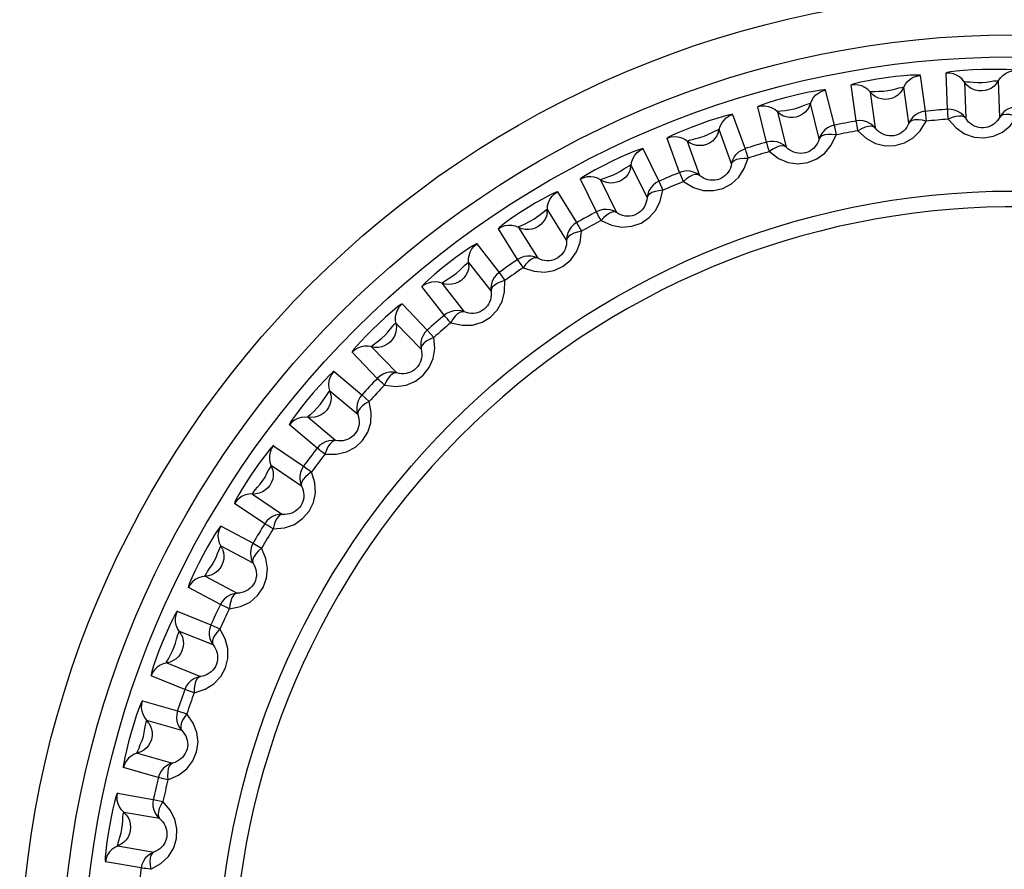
# Model space of a CAD drawing. Header units: millimetres. Extents: x 1 to 1591, y -395 to 1220.
# Tile 42 of 81: x 703 to 712, y 645 to 652. Entities that reach past the tile are written whole.
import ezdxf

# ---------------------------------------------------------------- set-up
doc = ezdxf.new("R2010")
doc.units = ezdxf.units.MM
doc.header["$LTSCALE"] = 65.395
for name, color, linetype in [('01_DISPLAYCASE_11_AM_0', 7, 'CONTINUOUS'), ('R911330333_FOLIE_11_AM_0', 7, 'CONTINUOUS'), ('XUAN_NIU_11_AM_0', 7, 'CONTINUOUS')]:
    doc.layers.add(name, color=color, linetype=linetype)

msp = doc.modelspace()

# ---------------------------------------------------------------- linework, layer by layer
at = {"layer": '01_DISPLAYCASE_11_AM_0', "color": 7}
msp.add_circle((711.7205, 643.5635), 8.625, dxfattribs=at)
at = {"layer": 'R911330333_FOLIE_11_AM_0', "color": 7}
msp.add_circle((711.7205, 643.5635), 9, dxfattribs=at)
at = {"layer": 'XUAN_NIU_11_AM_0', "color": 7}
for p, q in [((710.8782, 651.8215), (710.9241, 651.4957)), ((711.1274, 651.5134), (711.116, 651.8423)), ((711.5995, 651.4432), (711.5881, 651.7719)), ((710.0196, 651.6882), (710.0993, 651.369)), ((710.2997, 651.4079), (710.2539, 651.7338)), ((710.7765, 651.3874), (710.7308, 651.7131)), ((711.28, 651.7612), (711.2915, 651.4324)), ((710.4255, 651.6702), (710.4714, 651.3445)), ((709.4875, 651.2164), (709.408, 651.5357)), ((709.9639, 651.2458), (709.8844, 651.565)), ((709.1796, 651.4659), (709.2923, 651.1567)), ((709.5852, 651.4904), (709.6649, 651.1713)), ((710.9241, 651.4957), (710.9331, 651.4063)), ((709.1705, 651.0201), (709.0581, 651.3293)), ((710.0993, 651.369), (710.1176, 651.2811)), ((708.6998, 650.9411), (708.5873, 651.2503)), ((708.3675, 651.157), (708.5119, 650.8613)), ((708.7683, 651.2238), (708.8809, 650.9147)), ((708.405, 650.7127), (708.2609, 651.0084)), ((707.9452, 650.5849), (707.801, 650.8807)), ((707.9838, 650.8733), (708.1281, 650.5776)), ((708.5119, 650.8613), (708.548, 650.7792)), ((707.5922, 650.765), (707.7667, 650.486)), ((707.6759, 650.327), (707.5017, 650.606)), ((707.2319, 650.1518), (707.0576, 650.4309)), ((707.2402, 650.4426), (707.4146, 650.1637)), ((707.7667, 650.486), (707.8112, 650.408)), ((706.862, 650.294), (707.0647, 650.0347)), ((706.9911, 649.8672), (706.7886, 650.1264)), ((707.0647, 650.0347), (707.1172, 649.9619)), ((706.5678, 649.6465), (706.3653, 649.9059)), ((706.5457, 649.9366), (706.7482, 649.6775)), ((706.1851, 649.7493), (706.4138, 649.5126)), ((706.3581, 649.3383), (706.1296, 649.575)), ((706.4138, 649.5126), (706.4736, 649.4457)), ((705.9078, 649.3608), (706.1364, 649.1242)), ((705.9602, 649.0746), (705.7317, 649.3114)), ((705.5689, 649.1368), (705.821, 648.9253)), ((705.7838, 648.7461), (705.5319, 648.9576)), ((705.821, 648.9253), (705.8874, 648.865)), ((705.4157, 648.4423), (705.1637, 648.6539)), ((705.3337, 648.7214), (705.5857, 648.5101)), ((705.02, 648.4632), (705.2929, 648.2793)), ((705.2746, 648.0972), (705.002, 648.2812)), ((705.2929, 648.2793), (705.3652, 648.2262)), ((704.8295, 648.0256), (705.1023, 647.8417)), ((704.9403, 647.7565), (704.6675, 647.9406)), ((704.5445, 647.736), (704.8352, 647.5816)), ((704.8352, 647.5816), (704.9127, 647.5364)), ((704.836, 647.3986), (704.5456, 647.5531)), ((704.4009, 647.2808), (704.6914, 647.1265)), ((704.5391, 647.0248), (704.2486, 647.1794)), ((704.1477, 646.963), (704.4529, 646.8399)), ((704.4729, 646.6579), (704.1679, 646.7812)), ((704.4529, 646.8399), (704.5347, 646.803)), ((704.0524, 646.4954), (704.3574, 646.3722)), ((704.2167, 646.2552), (703.9116, 646.3786)), ((703.8338, 646.1528), (704.1502, 646.0622)), ((704.1502, 646.0622), (704.2354, 646.0341)), ((704.1891, 645.8834), (703.8729, 645.9741)), ((703.788, 645.6778), (704.1042, 645.5872)), ((703.9764, 645.4561), (703.6601, 645.5469)), ((703.6064, 645.3143), (703.9305, 645.2572)), ((703.9305, 645.2572), (704.0182, 645.2382)), ((703.9879, 645.0834), (703.664, 645.1406)), ((703.6104, 644.837), (703.9344, 644.78)), ((703.821, 644.6363), (703.4969, 644.6935))]:
    msp.add_line(p, q, dxfattribs=at)
for points in [[(711.7492, 651.8643), (711.7363, 651.8681), (711.7068, 651.8715), (711.6599, 651.8742), (711.5983, 651.8758), (711.5223, 651.8758), (711.4389, 651.874), (711.3527, 651.8702), (711.2719, 651.8648), (711.2058, 651.8586), (711.1554, 651.8523), (711.1249, 651.8468), (711.1129, 651.8421)], [(711.5711, 651.7467), (711.6059, 651.7981), (711.628, 651.8208), (711.6538, 651.8393), (711.6826, 651.853), (711.7136, 651.8615), (711.746, 651.8643)], [(710.8814, 651.8218), (710.8681, 651.8243), (710.8385, 651.8245), (710.7915, 651.8223), (710.7301, 651.8175), (710.6545, 651.8095), (710.5718, 651.799), (710.4864, 651.7862), (710.4066, 651.7725), (710.3416, 651.7594), (710.2921, 651.7478), (710.2623, 651.7392), (710.2508, 651.7332)], [(710.7165, 651.6862), (710.7457, 651.741), (710.7654, 651.7658), (710.7891, 651.7869), (710.8163, 651.8036), (710.8463, 651.8153), (710.8782, 651.8215)], [(711.2605, 651.786), (711.2369, 651.8071), (711.2098, 651.8237), (711.1801, 651.8354), (711.1485, 651.8418), (711.116, 651.8423)], [(711.4371, 651.6796), (711.4069, 651.6811), (711.3771, 651.6877), (711.3487, 651.6993), (711.3225, 651.7157), (711.2994, 651.7365), (711.2605, 651.786)], [(711.28, 651.7612), (711.2845, 651.7644), (711.3012, 651.7635), (711.3277, 651.7624), (711.3605, 651.7606), (711.4004, 651.7566), (711.4398, 651.7575), (711.4773, 651.7604), (711.514, 651.7667), (711.5442, 651.7706), (711.5682, 651.7729), (711.5836, 651.7745), (711.5881, 651.7719)], [(710.0228, 651.6889), (710.0083, 651.6898), (709.9782, 651.6869), (709.9308, 651.6795), (709.871, 651.6684), (709.8024, 651.6539), (709.7272, 651.6363), (709.6452, 651.6153), (709.5663, 651.5933), (709.4995, 651.5726), (709.4475, 651.5548), (709.4167, 651.5424), (709.4049, 651.5348)], [(709.873, 651.5368), (709.8963, 651.5943), (709.9132, 651.6211), (709.9346, 651.6445), (709.9599, 651.664), (709.9886, 651.6787), (710.0196, 651.6882)], [(710.4035, 651.6929), (710.3778, 651.7114), (710.3492, 651.7251), (710.3184, 651.7336), (710.2863, 651.7366), (710.2539, 651.7338)], [(710.5903, 651.6056), (710.5601, 651.6039), (710.5298, 651.6073), (710.5003, 651.6159), (710.4725, 651.6294), (710.4474, 651.6477), (710.4035, 651.6929)], [(710.4255, 651.6702), (710.4296, 651.6739), (710.4463, 651.6748), (710.4728, 651.6764), (710.5057, 651.6781), (710.5457, 651.6782), (710.5849, 651.6833), (710.6219, 651.6901), (710.6577, 651.7002), (710.6873, 651.7072), (710.7109, 651.712), (710.7261, 651.7152), (710.7308, 651.7131)], [(710.7165, 651.6862), (710.6979, 651.6621), (710.6754, 651.6414), (710.6496, 651.6248), (710.6209, 651.6126), (710.5903, 651.6056)], [(711.5711, 651.7467), (711.55, 651.7246), (711.5255, 651.7064), (711.4981, 651.6925), (711.4683, 651.6835), (711.4371, 651.6796)], [(709.561, 651.5107), (709.5335, 651.5264), (709.5036, 651.5371), (709.4721, 651.5423), (709.4399, 651.5419), (709.408, 651.5357)], [(709.7558, 651.4434), (709.726, 651.4385), (709.6955, 651.4388), (709.6653, 651.4442), (709.6363, 651.4548), (709.6093, 651.4703), (709.561, 651.5107)], [(709.5852, 651.4904), (709.5908, 651.4968), (709.6156, 651.4993), (709.6549, 651.503)], [(709.6549, 651.503), (709.7419, 651.5193), (709.7853, 651.534), (709.822, 651.5467), (709.8543, 651.5588), (709.8763, 651.5668), (709.8844, 651.565)], [(709.873, 651.5368), (709.857, 651.5108), (709.8368, 651.4879), (709.8128, 651.4687), (709.7856, 651.4536), (709.7558, 651.4434)], [(711.1341, 651.4239), (711.1324, 651.4484), (711.1307, 651.4697), (711.1293, 651.4873), (711.1284, 651.5006), (711.1276, 651.5094), (711.1274, 651.5134)], [(711.2915, 651.4324), (711.272, 651.4573), (711.2483, 651.4784), (711.2213, 651.495), (711.1915, 651.5067), (711.1599, 651.5129), (711.1274, 651.5134)], [(711.7576, 651.5354), (711.7261, 651.5328), (711.6954, 651.5247), (711.6666, 651.5113), (711.6405, 651.4929), (711.6178, 651.47), (711.5995, 651.4432)], [(709.1827, 651.4669), (709.1692, 651.4666), (709.1402, 651.4606), (709.0947, 651.4487), (709.0357, 651.4312), (708.9634, 651.4077), (708.8846, 651.3802), (708.8038, 651.3499), (708.7286, 651.3199), (708.6677, 651.2936), (708.6217, 651.272), (708.5944, 651.2573), (708.5844, 651.2491)], [(709.0497, 651.3), (709.0669, 651.3596), (709.0809, 651.388), (709.0997, 651.4136), (709.1228, 651.4356), (709.1498, 651.4532), (709.1796, 651.4659)], [(710.4714, 651.3445), (710.4493, 651.3671), (710.4236, 651.3856), (710.3949, 651.3994), (710.3641, 651.4079), (710.332, 651.4108), (710.2997, 651.4079)], [(710.9241, 651.4957), (710.893, 651.4897), (710.8634, 651.4784), (710.8361, 651.4621), (710.8121, 651.4411), (710.792, 651.4159), (710.7765, 651.3874)], [(710.9331, 651.4063), (710.896, 651.415), (710.8628, 651.4185), (710.8323, 651.4172), (710.807, 651.4117), (710.7886, 651.402), (710.7765, 651.3874)], [(711.2915, 651.4324), (711.2776, 651.4444), (711.2572, 651.4511), (711.2314, 651.4524), (711.2013, 651.4481), (711.1683, 651.4385), (711.1341, 651.4239)], [(711.1341, 651.4239), (711.2042, 651.3461), (711.2809, 651.2922), (711.367, 651.2624), (711.4559, 651.2553), (711.5429, 651.2702), (711.6248, 651.3069), (711.6953, 651.3652), (711.7572, 651.4457)], [(711.5996, 651.4432), (711.5889, 651.4252), (711.5765, 651.4086), (711.5624, 651.3935), (711.5469, 651.3803), (711.5301, 651.3689), (711.5121, 651.3596), (711.4931, 651.3525), (711.4731, 651.3476), (711.4522, 651.3451), (711.4309, 651.3452), (711.4096, 651.3481), (711.389, 651.3537), (711.3694, 651.3616), (711.351, 651.3717), (711.3338, 651.384), (711.3181, 651.3984), (711.3039, 651.4146), (711.2915, 651.4325)], [(711.7572, 651.4457), (711.7212, 651.4581), (711.6886, 651.4651), (711.6581, 651.467), (711.6324, 651.4642), (711.6131, 651.4565), (711.5995, 651.4432)], [(708.7683, 651.2238), (708.7716, 651.2283), (708.7878, 651.2326), (708.8133, 651.2397), (708.8451, 651.2482), (708.8842, 651.2567), (708.9215, 651.2697), (708.9563, 651.2841), (708.9892, 651.3014), (709.0167, 651.3144), (709.0388, 651.324), (709.053, 651.3303), (709.0581, 651.3293)], [(710.0993, 651.369), (710.069, 651.3598), (710.0407, 651.3455), (710.0154, 651.3264), (709.9936, 651.303), (709.9762, 651.2759), (709.9639, 651.2458)], [(710.3157, 651.3196), (710.3115, 651.3438), (710.3075, 651.3647), (710.3043, 651.3821), (710.302, 651.3953), (710.3003, 651.4039), (710.2997, 651.4079)], [(710.3157, 651.3196), (710.3935, 651.2495), (710.4754, 651.2039), (710.5642, 651.1832), (710.6533, 651.1855), (710.7383, 651.2094), (710.8159, 651.2544), (710.88, 651.3199), (710.9331, 651.4063)], [(710.4714, 651.3445), (710.4563, 651.3549), (710.4353, 651.3595), (710.4094, 651.3581), (710.38, 651.3507), (710.3482, 651.3376), (710.3157, 651.3196)], [(710.7766, 651.3874), (710.7679, 651.3684), (710.7573, 651.3506), (710.7448, 651.3341), (710.7307, 651.3193), (710.7152, 651.3063), (710.6983, 651.2952), (710.6802, 651.286), (710.6608, 651.2791), (710.6403, 651.2744), (710.619, 651.2723), (710.5976, 651.273), (710.5765, 651.2763), (710.5562, 651.2821), (710.5368, 651.2903), (710.5185, 651.3008), (710.5013, 651.3134), (710.4855, 651.328), (710.4713, 651.3445)], [(708.7421, 651.2414), (708.7131, 651.2542), (708.6823, 651.2616), (708.6504, 651.2636), (708.6184, 651.2598), (708.5873, 651.2503)], [(708.9429, 651.1948), (708.9138, 651.1869), (708.8834, 651.184), (708.8528, 651.1862), (708.8228, 651.1937), (708.7944, 651.2063), (708.7421, 651.2414)], [(709.0497, 651.3), (709.0365, 651.2725), (709.0188, 651.2476), (708.9969, 651.2259), (708.9714, 651.2081), (708.9429, 651.1948)], [(709.5126, 651.1302), (709.597, 651.0688), (709.6829, 651.032), (709.7732, 651.0206), (709.8616, 651.0319), (709.9439, 651.0645), (710.0166, 651.1174), (710.0736, 651.1893), (710.1176, 651.2811)], [(709.9639, 651.2459), (709.9573, 651.2261), (709.9486, 651.2072), (709.9379, 651.1896), (709.9255, 651.1734), (709.9114, 651.1588), (709.8958, 651.146), (709.8787, 651.135), (709.8602, 651.126), (709.8402, 651.1193), (709.8193, 651.115), (709.798, 651.1134), (709.7766, 651.1145), (709.7558, 651.1181), (709.7356, 651.1243), (709.7163, 651.1327), (709.6979, 651.1435), (709.6807, 651.1564), (709.6648, 651.1713)], [(710.1176, 651.2811), (710.0798, 651.2858), (710.0464, 651.2858), (710.0162, 651.2813), (709.9917, 651.2732), (709.9744, 651.2617), (709.9639, 651.2458)], [(708.3705, 651.1583), (708.3571, 651.1566), (708.3288, 651.1476), (708.2849, 651.131), (708.228, 651.1075), (708.1585, 651.0765), (708.0831, 651.0409), (708.0059, 651.0024), (707.9342, 650.9647), (707.8764, 650.9321), (707.8329, 650.9058), (707.8073, 650.8884), (707.7982, 650.8792)], [(708.2556, 650.9784), (708.2665, 651.0395), (708.2774, 651.0692), (708.2935, 651.0966), (708.3142, 651.1209), (708.3391, 651.1413), (708.3675, 651.157)], [(709.1705, 651.0201), (709.1794, 651.0508), (709.1937, 651.0794), (709.2127, 651.105), (709.236, 651.1269), (709.2629, 651.1443), (709.2923, 651.1567)], [(709.2923, 651.1567), (709.2936, 651.1529), (709.2962, 651.1445), (709.3003, 651.1318), (709.3057, 651.1149), (709.312, 651.0946), (709.3197, 651.0712)], [(709.6649, 651.1713), (709.6406, 651.1915), (709.6131, 651.2072), (709.5831, 651.2179), (709.5516, 651.2231), (709.5194, 651.2227), (709.4875, 651.2164)], [(709.5126, 651.1302), (709.5059, 651.1539), (709.4998, 651.1743), (709.4948, 651.1912), (709.4911, 651.2041), (709.4885, 651.2125), (709.4875, 651.2164)], [(709.6649, 651.1713), (709.6488, 651.1801), (709.6274, 651.1824), (709.6019, 651.1783), (709.5733, 651.1679), (709.5431, 651.1516), (709.5126, 651.1302)], [(708.7338, 650.858), (708.8245, 650.8056), (708.9141, 650.778), (709.0052, 650.7763), (709.0919, 650.7971), (709.1701, 650.8381), (709.2366, 650.8983), (709.2857, 650.9756), (709.3197, 651.0712)], [(709.1705, 651.0201), (709.1787, 651.0361), (709.1947, 651.0499), (709.2177, 651.0608), (709.2471, 651.0683), (709.2816, 651.0719), (709.3197, 651.0712)], [(707.9838, 650.8733), (707.9865, 650.8781), (708.0022, 650.884), (708.0268, 650.8938), (708.0576, 650.9055), (708.0956, 650.918), (708.1313, 650.9349), (708.1644, 650.9528), (708.1953, 650.9735), (708.2213, 650.9893), (708.2423, 651.0012), (708.2557, 651.0089), (708.2609, 651.0084)], [(708.2556, 650.9784), (708.2454, 650.9497), (708.2303, 650.9231), (708.2109, 650.8993), (708.1874, 650.8789), (708.1605, 650.8627)], [(709.1705, 651.0202), (709.166, 650.9998), (709.1593, 650.9801), (709.1505, 650.9615), (709.1398, 650.944), (709.1274, 650.9281), (709.1132, 650.9137), (709.0973, 650.901), (709.0799, 650.8901), (709.0607, 650.8813), (709.0404, 650.8749), (709.0193, 650.8711), (708.9979, 650.8699), (708.9769, 650.8714), (708.9562, 650.8754), (708.9361, 650.8818), (708.9167, 650.8905), (708.8982, 650.9016), (708.8809, 650.9148)], [(707.9559, 650.888), (707.9257, 650.8977), (707.8943, 650.9019), (707.8624, 650.9005), (707.8309, 650.8934), (707.801, 650.8807)], [(708.1605, 650.8627), (708.1323, 650.8518), (708.1024, 650.8457), (708.0717, 650.8447), (708.0411, 650.849), (708.0115, 650.8586), (707.9559, 650.888)], [(708.8809, 650.9147), (708.8546, 650.9323), (708.8256, 650.9451), (708.7947, 650.9525), (708.7628, 650.9544), (708.7308, 650.9506), (708.6998, 650.9411)], [(708.7338, 650.858), (708.7246, 650.8808), (708.7164, 650.9005), (708.7097, 650.9168), (708.7047, 650.9292), (708.7012, 650.9373), (708.6998, 650.9411)], [(708.8809, 650.9147), (708.864, 650.9218), (708.8425, 650.9219), (708.8175, 650.9151), (708.7902, 650.9018), (708.7619, 650.8824), (708.7338, 650.858)], [(708.5119, 650.8613), (708.4842, 650.8461), (708.4595, 650.8262), (708.4386, 650.8022), (708.4222, 650.7748), (708.4109, 650.7447), (708.405, 650.7127)], [(707.595, 650.7666), (707.5809, 650.763), (707.5531, 650.7508), (707.5103, 650.7292), (707.4565, 650.6999), (707.3949, 650.6644), (707.3278, 650.6237), (707.2554, 650.5777), (707.1869, 650.5322), (707.1309, 650.4927), (707.0885, 650.4607), (707.0637, 650.4398), (707.055, 650.4291)], [(707.4995, 650.5756), (707.5039, 650.6375), (707.5117, 650.6682), (707.5248, 650.6971), (707.5429, 650.7234), (707.5656, 650.7463), (707.5922, 650.765)], [(707.9877, 650.5059), (708.0834, 650.4632), (708.1753, 650.4452), (708.2662, 650.453), (708.3502, 650.4827), (708.4237, 650.5317), (708.4835, 650.5985), (708.5243, 650.6805), (708.548, 650.7792)], [(708.405, 650.7128), (708.4027, 650.692), (708.3981, 650.6718), (708.3913, 650.6523), (708.3825, 650.6338), (708.3718, 650.6167), (708.3592, 650.6009), (708.3447, 650.5866), (708.3285, 650.574), (708.3103, 650.5632), (708.2908, 650.5547), (708.2702, 650.5487), (708.2491, 650.5453), (708.228, 650.5446), (708.207, 650.5464), (708.1863, 650.5506), (708.1661, 650.5573), (708.1466, 650.5664), (708.128, 650.5777)], [(708.548, 650.7792), (708.5101, 650.7759), (708.4775, 650.769), (708.4489, 650.7583), (708.4265, 650.7453), (708.412, 650.7304), (708.405, 650.7127)], [(707.2402, 650.4426), (707.2434, 650.4502), (707.2659, 650.4602), (707.3014, 650.4757), (707.3385, 650.4959), (707.3792, 650.5177), (707.4476, 650.5688)], [(707.4995, 650.5756), (707.4923, 650.546), (707.4802, 650.518), (707.4633, 650.4922), (707.4421, 650.4695), (707.417, 650.4506)], [(707.4476, 650.5688), (707.4749, 650.5908), (707.4934, 650.6054), (707.5017, 650.606)], [(708.1281, 650.5776), (708.1001, 650.5924), (708.0699, 650.602), (708.0384, 650.6062), (708.0065, 650.6048), (707.975, 650.5976), (707.9452, 650.5849)], [(707.9877, 650.5059), (707.9762, 650.5276), (707.9659, 650.5463), (707.9576, 650.5618), (707.9513, 650.5736), (707.947, 650.5813), (707.9452, 650.5849)], [(708.1281, 650.5776), (708.1105, 650.5829), (708.0891, 650.5808), (708.065, 650.5714), (708.0392, 650.5553), (708.013, 650.5331), (707.9877, 650.5059)], [(707.2109, 650.4544), (707.1799, 650.4608), (707.1482, 650.4617), (707.1166, 650.457), (707.086, 650.4467), (707.0576, 650.4309)], [(707.417, 650.4506), (707.3901, 650.4368), (707.361, 650.4276), (707.3306, 650.4234), (707.2997, 650.4245), (707.2693, 650.4309), (707.2109, 650.4544)], [(707.7667, 650.486), (707.7407, 650.4679), (707.7182, 650.4455), (707.7, 650.4195), (707.6865, 650.3905), (707.6784, 650.3594), (707.6759, 650.327)], [(707.2825, 650.0776), (707.3816, 650.0453), (707.4746, 650.0368), (707.5638, 650.0537), (707.6443, 650.0917), (707.7126, 650.1481), (707.7656, 650.2209), (707.7977, 650.307), (707.8112, 650.408)], [(707.8112, 650.408), (707.7738, 650.4008), (707.7421, 650.3905), (707.7147, 650.3769), (707.6939, 650.3617), (707.6809, 650.3453), (707.6759, 650.327)], [(706.8646, 650.2959), (706.8519, 650.2914), (706.8261, 650.2767), (706.7866, 650.2514), (706.7359, 650.2165), (706.6743, 650.1718), (706.608, 650.1213), (706.5405, 650.0676), (706.4782, 650.0157), (706.4284, 649.9719), (706.3913, 649.9371), (706.3699, 649.9147), (706.3629, 649.9038)], [(706.7897, 650.096), (706.7876, 650.158), (706.7922, 650.1894), (706.8022, 650.2195), (706.8174, 650.2475), (706.8375, 650.2727), (706.862, 650.294)], [(707.6759, 650.3271), (707.6757, 650.3062), (707.6733, 650.2856), (707.6686, 650.2655), (707.6618, 650.2462), (707.6529, 650.228), (707.642, 650.211), (707.6292, 650.1953), (707.6143, 650.1811), (707.5975, 650.1684), (707.5789, 650.1579), (707.5591, 650.1498), (707.5384, 650.1442), (707.5175, 650.1413), (707.4964, 650.1409), (707.4754, 650.1429), (707.4546, 650.1475), (707.4342, 650.1544), (707.4145, 650.1637)], [(707.4146, 650.1637), (707.3852, 650.1754), (707.3542, 650.1819), (707.3224, 650.1827), (707.2908, 650.178), (707.2603, 650.1676), (707.2319, 650.1518)], [(707.4146, 650.1637), (707.3965, 650.1671), (707.3755, 650.1627), (707.3525, 650.1509), (707.3285, 650.1322), (707.3048, 650.1073), (707.2825, 650.0776)], [(706.5457, 649.9366), (706.5473, 649.9419), (706.5614, 649.951), (706.5835, 649.9657), (706.6112, 649.9835), (706.6457, 650.0037), (706.6771, 650.0276), (706.7058, 650.052), (706.7317, 650.0787), (706.7538, 650.0995), (706.7719, 650.1155), (706.7834, 650.1258), (706.7886, 650.1264)], [(706.7897, 650.096), (706.7856, 650.0658), (706.7765, 650.0366), (706.7624, 650.0093), (706.7437, 649.9844), (706.7207, 649.963)], [(707.2825, 650.0776), (707.2688, 650.098), (707.2566, 650.1155), (707.2467, 650.1301), (707.2391, 650.1412), (707.2341, 650.1484), (707.2319, 650.1518)], [(707.0647, 650.0347), (707.0408, 650.0141), (707.0208, 649.9895), (707.0053, 649.9617), (706.995, 649.9315), (706.9901, 649.8996), (706.9911, 649.8672)], [(706.5153, 649.9452), (706.4838, 649.9484), (706.4521, 649.946), (706.4212, 649.938), (706.3919, 649.9245), (706.3653, 649.9059)], [(706.7207, 649.963), (706.6954, 649.9464), (706.6674, 649.9343), (706.6376, 649.927), (706.6068, 649.9248), (706.5758, 649.928), (706.5153, 649.9452)], [(706.6259, 649.578), (706.7283, 649.5563), (706.822, 649.5577), (706.9093, 649.5842), (706.9853, 649.6308), (707.047, 649.694), (707.0916, 649.7717), (707.1144, 649.8604), (707.1172, 649.9619)], [(707.1172, 649.9619), (707.0807, 649.9508), (707.0502, 649.9373), (707.0245, 649.9209), (707.0053, 649.9035), (706.9942, 649.8859), (706.9911, 649.8672)], [(706.9911, 649.8673), (706.9931, 649.8464), (706.9928, 649.8257), (706.9902, 649.8052), (706.9854, 649.7853), (706.9785, 649.7663), (706.9695, 649.7482), (706.9583, 649.7312), (706.945, 649.7155), (706.9296, 649.7012), (706.9122, 649.6888), (706.8933, 649.6787), (706.8734, 649.671), (706.8529, 649.6659), (706.832, 649.6633), (706.8109, 649.6632), (706.7897, 649.6655), (706.7687, 649.6703), (706.7482, 649.6775)], [(706.1875, 649.7514), (706.1734, 649.7445), (706.1432, 649.7222), (706.0942, 649.6817), (706.0354, 649.6302), (705.9737, 649.5731), (705.9132, 649.5146), (705.86, 649.4611), (705.8143, 649.413), (705.7782, 649.3732), (705.7517, 649.342), (705.7356, 649.3208), (705.7295, 649.3091)], [(706.1296, 649.575), (706.1253, 649.6062), (706.1266, 649.6379), (706.1334, 649.6689), (706.1456, 649.6984), (706.163, 649.7255), (706.1851, 649.7493)], [(706.7482, 649.6775), (706.7178, 649.6861), (706.6863, 649.6892), (706.6546, 649.6868), (706.6237, 649.6787), (706.5944, 649.6652), (706.5678, 649.6465)], [(706.6259, 649.578), (706.6101, 649.5969), (706.5962, 649.613), (706.5848, 649.6265), (706.5761, 649.6367), (706.5704, 649.6434), (706.5678, 649.6465)], [(706.7482, 649.6775), (706.7299, 649.6789), (706.7095, 649.6724), (706.6878, 649.6583), (706.666, 649.6371), (706.645, 649.6099), (706.6259, 649.578)], [(705.9704, 649.4161), (706.0024, 649.4398), (706.0308, 649.4667), (706.0562, 649.4937), (706.0788, 649.5224), (706.0982, 649.5451), (706.1143, 649.5625), (706.1246, 649.5738), (706.1296, 649.575)], [(706.1296, 649.5749), (706.1339, 649.5448), (706.133, 649.5143), (706.1269, 649.4844), (706.1158, 649.4557), (706.0998, 649.429), (706.0791, 649.4053)], [(706.4138, 649.5126), (706.3921, 649.4896), (706.3748, 649.463), (706.3624, 649.4338), (706.3552, 649.4026), (706.3538, 649.3705), (706.3581, 649.3383)], [(705.8767, 649.3662), (705.8451, 649.3661), (705.8138, 649.3604), (705.7839, 649.3492), (705.7562, 649.3327), (705.7317, 649.3114)], [(706.0791, 649.4053), (706.0557, 649.3862), (706.0292, 649.3712), (706.0003, 649.3608), (705.9698, 649.3555), (705.9387, 649.3554), (705.8767, 649.3662)], [(705.9078, 649.3608), (705.9091, 649.3665), (705.9228, 649.3775), (705.9704, 649.4161)], [(706.0251, 649.0126), (706.1293, 649.0016), (706.2223, 649.0128), (706.3063, 649.0483), (706.377, 649.1026), (706.4318, 649.1718), (706.4681, 649.2539), (706.4814, 649.3445), (706.4736, 649.4457)], [(706.4736, 649.4457), (706.4385, 649.4308), (706.4096, 649.4142), (706.3857, 649.3952), (706.3684, 649.3759), (706.3592, 649.3573), (706.3581, 649.3383)], [(706.3581, 649.3384), (706.3622, 649.3179), (706.3641, 649.2972), (706.3637, 649.2766), (706.361, 649.2563), (706.3561, 649.2366), (706.349, 649.2177), (706.3397, 649.1997), (706.3281, 649.1827), (706.3142, 649.1668), (706.2983, 649.1527), (706.2806, 649.1406), (706.2615, 649.1309), (706.2417, 649.1237), (706.2212, 649.1189), (706.2002, 649.1165), (706.1789, 649.1167), (706.1575, 649.1192), (706.1363, 649.1242)], [(705.571, 649.1392), (705.5555, 649.1287), (705.5272, 649.1027), (705.4839, 649.0584), (705.4331, 649.0035), (705.3805, 648.9436), (705.3289, 648.8823), (705.2828, 648.8252), (705.2423, 648.7731), (705.2089, 648.7279), (705.1836, 648.6914), (705.1681, 648.6661), (705.1617, 648.6514)], [(705.5393, 648.9281), (705.5243, 648.9883), (705.5223, 649.0199), (705.5258, 649.0515), (705.5348, 649.0821), (705.5493, 649.1108), (705.5689, 649.1368)], [(706.1364, 649.1242), (706.1053, 649.1296), (706.0735, 649.1294), (706.0423, 649.1237), (706.0124, 649.1125), (705.9847, 649.096), (705.9602, 649.0746)], [(706.1364, 649.1242), (706.118, 649.1238), (706.0984, 649.1152), (706.0783, 649.0988), (706.0588, 649.0755), (706.0408, 649.0463), (706.0251, 649.0126)], [(706.0251, 649.0126), (706.0074, 649.0297), (705.9919, 649.0443), (705.9791, 649.0564), (705.9695, 649.0657), (705.9631, 649.0717), (705.9602, 649.0746)], [(705.4473, 648.841), (705.4736, 648.8798), (705.4951, 648.9109), (705.5132, 648.9375), (705.525, 648.9552), (705.5319, 648.9576)], [(705.5393, 648.9281), (705.5416, 648.8977), (705.5387, 648.8673), (705.5306, 648.8376), (705.5174, 648.8094), (705.4994, 648.7836)], [(705.821, 648.9253), (705.8019, 648.9002), (705.7874, 648.8719), (705.7781, 648.8415), (705.7743, 648.8098), (705.7762, 648.7777), (705.7838, 648.7461)], [(705.3337, 648.7214), (705.335, 648.7305), (705.3547, 648.7482), (705.3855, 648.7752), (705.4473, 648.841)], [(705.4867, 648.3874), (705.591, 648.3872), (705.682, 648.4079), (705.7618, 648.4517), (705.8266, 648.5127), (705.8741, 648.5874), (705.9019, 648.6729), (705.9058, 648.7647), (705.8874, 648.865)], [(705.8874, 648.865), (705.8541, 648.8466), (705.8271, 648.827), (705.8053, 648.8056), (705.7902, 648.7846), (705.783, 648.7651), (705.7838, 648.7461)], [(705.4994, 648.7836), (705.4781, 648.7622), (705.4533, 648.7445), (705.4256, 648.7311), (705.3959, 648.7226), (705.365, 648.7193), (705.3022, 648.7236)], [(705.7838, 648.7462), (705.7901, 648.7263), (705.7941, 648.7059), (705.7959, 648.6854), (705.7953, 648.6649), (705.7925, 648.6449), (705.7874, 648.6253), (705.7801, 648.6064), (705.7704, 648.5883), (705.7582, 648.5711), (705.7438, 648.5553), (705.7275, 648.5415), (705.7095, 648.5298), (705.6906, 648.5205), (705.6707, 648.5136), (705.65, 648.5091), (705.6288, 648.507), (705.6073, 648.5073), (705.5857, 648.5101)], [(705.3022, 648.7236), (705.2707, 648.7201), (705.2403, 648.7112), (705.2117, 648.6969), (705.1858, 648.6777), (705.1637, 648.6539)], [(705.5857, 648.5101), (705.5542, 648.5121), (705.5227, 648.5087), (705.4922, 648.4997), (705.4636, 648.4854), (705.4378, 648.4661), (705.4157, 648.4423)], [(705.5857, 648.5101), (705.5675, 648.5077), (705.5489, 648.4971), (705.5306, 648.4787), (705.5137, 648.4535), (705.4988, 648.4225), (705.4867, 648.3874)], [(705.0219, 648.4658), (705.0108, 648.4574), (704.9883, 648.4324), (704.9529, 648.3884), (704.9098, 648.3315), (704.8624, 648.2651), (704.815, 648.1957), (704.7728, 648.131), (704.7359, 648.0718), (704.7056, 648.0204), (704.683, 647.9792), (704.67, 647.9521), (704.6658, 647.9379)], [(705.0124, 648.2526), (704.9912, 648.3109), (704.9859, 648.3421), (704.9861, 648.3739), (704.9919, 648.4053), (705.0033, 648.4354), (705.02, 648.4632)], [(705.4867, 648.3874), (705.4674, 648.4025), (705.4504, 648.4154), (705.4364, 648.4262), (705.4259, 648.4344), (705.4189, 648.4397), (705.4157, 648.4423)], [(704.8295, 648.0256), (704.8298, 648.031), (704.8398, 648.0437), (704.8552, 648.0636), (704.8752, 648.0879), (704.9008, 648.1165), (704.9232, 648.1477), (704.9439, 648.1803), (704.961, 648.215), (704.976, 648.2426), (704.9887, 648.2645), (704.9969, 648.2787), (705.002, 648.2812)], [(705.0124, 648.2526), (705.0178, 648.2226), (705.0181, 648.192), (705.0132, 648.1617), (705.0031, 648.1322), (704.9878, 648.1048)], [(705.0166, 647.7093), (705.1208, 647.7203), (705.2095, 647.7506), (705.2842, 647.8028), (705.3422, 647.8705), (705.3813, 647.9497), (705.3997, 648.0375), (705.394, 648.1289), (705.3652, 648.2262)], [(705.2929, 648.2793), (705.2765, 648.2523), (705.265, 648.2227), (705.259, 648.1915), (705.2585, 648.1595), (705.2637, 648.1277), (705.2746, 648.0972)], [(705.3652, 648.2262), (705.334, 648.2044), (705.3092, 648.1821), (705.2898, 648.1586), (705.2769, 648.1362), (705.2718, 648.116), (705.2746, 648.0972)], [(704.798, 648.0244), (704.767, 648.0177), (704.7377, 648.0056), (704.7108, 647.9885), (704.6871, 647.9666), (704.6675, 647.9406)], [(704.9878, 648.1048), (704.9689, 648.0812), (704.9461, 648.061), (704.92, 648.0448), (704.8913, 648.0333), (704.8609, 648.0267), (704.798, 648.0244)], [(705.2746, 648.0973), (705.2829, 648.0781), (705.2891, 648.0582), (705.293, 648.038), (705.2946, 648.0176), (705.2938, 647.9974), (705.2908, 647.9774), (705.2855, 647.9578), (705.2777, 647.9387), (705.2674, 647.9203), (705.2547, 647.9032), (705.2399, 647.8877), (705.2233, 647.8742), (705.2054, 647.863), (705.1863, 647.8541), (705.1663, 647.8475), (705.1454, 647.8431), (705.124, 647.8412), (705.1022, 647.8417)], [(705.1023, 647.8417), (705.0707, 647.8405), (705.0397, 647.8337), (705.0104, 647.8216), (704.9834, 647.8044), (704.9598, 647.7825), (704.9403, 647.7565)], [(705.1023, 647.8417), (705.0844, 647.8374), (705.067, 647.8249), (705.0508, 647.8048), (705.0365, 647.7779), (705.025, 647.7456), (705.0166, 647.7093)], [(705.0166, 647.7093), (704.9958, 647.7224), (704.9776, 647.7335), (704.9626, 647.7427), (704.9512, 647.7498), (704.9437, 647.7543), (704.9403, 647.7565)], [(704.5462, 647.7388), (704.5364, 647.7295), (704.5188, 647.7056), (704.4929, 647.6664), (704.4608, 647.6138), (704.4228, 647.548), (704.3826, 647.4748), (704.3428, 647.3983), (704.307, 647.3256), (704.2794, 647.2653), (704.2596, 647.2185), (704.2492, 647.1893), (704.2472, 647.1765)], [(704.559, 647.5257), (704.5319, 647.5815), (704.5233, 647.612), (704.5201, 647.6436), (704.5226, 647.6754), (704.5308, 647.7066), (704.5445, 647.736)], [(704.8352, 647.5816), (704.8217, 647.553), (704.8134, 647.5224), (704.8106, 647.4907), (704.8135, 647.4589), (704.822, 647.4278), (704.836, 647.3986)], [(704.4009, 647.2808), (704.4003, 647.2863), (704.4094, 647.3004), (704.4236, 647.3228), (704.4416, 647.3503), (704.465, 647.3828), (704.484, 647.4174), (704.5002, 647.4514), (704.5131, 647.4863), (704.5248, 647.5143), (704.5348, 647.5363), (704.5411, 647.5504), (704.5456, 647.5531)], [(704.559, 647.5257), (704.5676, 647.4964), (704.571, 647.4661), (704.5693, 647.4354), (704.5623, 647.4051), (704.55, 647.3761)], [(704.62, 646.9859), (704.7225, 647.0077), (704.8075, 647.0471), (704.8764, 647.1068), (704.9269, 647.1802), (704.9576, 647.263), (704.9667, 647.3523), (704.9514, 647.4425), (704.9127, 647.5364)], [(704.9127, 647.5364), (704.8839, 647.5114), (704.8616, 647.4866), (704.8447, 647.4612), (704.8343, 647.4376), (704.8312, 647.4169), (704.836, 647.3986)], [(704.836, 647.3986), (704.8463, 647.3804), (704.8545, 647.3613), (704.8605, 647.3416), (704.8642, 647.3215), (704.8656, 647.3013), (704.8647, 647.2811), (704.8614, 647.2611), (704.8556, 647.2413), (704.8473, 647.2219), (704.8365, 647.2035), (704.8234, 647.1866), (704.8083, 647.1714), (704.7916, 647.1585), (704.7736, 647.1476), (704.7544, 647.1389), (704.7341, 647.1324), (704.713, 647.1282), (704.6913, 647.1265)], [(704.55, 647.3761), (704.5336, 647.3507), (704.5131, 647.3282), (704.4888, 647.3094), (704.4615, 647.2949), (704.4319, 647.2853), (704.3696, 647.2764)], [(704.3696, 647.2764), (704.3396, 647.2664), (704.3116, 647.2514), (704.2866, 647.2315), (704.2653, 647.2073), (704.2486, 647.1794)], [(704.6914, 647.1265), (704.6601, 647.122), (704.63, 647.112), (704.602, 647.0969), (704.577, 647.077), (704.5558, 647.0527), (704.5391, 647.0248)], [(704.6914, 647.1265), (704.674, 647.1204), (704.658, 647.1061), (704.644, 647.0844), (704.6326, 647.0561), (704.6245, 647.0228), (704.62, 646.9859)], [(704.149, 646.966), (704.1403, 646.9557), (704.1252, 646.9301), (704.1037, 646.8884), (704.0772, 646.8328), (704.0462, 646.7633), (704.014, 646.6864), (703.9824, 646.6061), (703.9544, 646.5301), (703.9332, 646.4673), (703.9185, 646.4186), (703.9111, 646.3885), (703.9105, 646.3756)], [(704.1841, 646.7554), (704.1512, 646.8081), (704.1395, 646.8375), (704.1331, 646.8686), (704.1323, 646.9005), (704.1371, 646.9323), (704.1477, 646.963)], [(704.62, 646.9859), (704.5979, 646.9967), (704.5787, 647.0058), (704.5627, 647.0134), (704.5507, 647.0193), (704.5427, 647.023), (704.5391, 647.0248)], [(704.0524, 646.4954), (704.0512, 646.5008), (704.0589, 646.5157), (704.0707, 646.5394), (704.0857, 646.5687), (704.1055, 646.6035), (704.1208, 646.6399), (704.1334, 646.6753), (704.1425, 646.7114), (704.1512, 646.7405), (704.1589, 646.7634), (704.1637, 646.7781), (704.1679, 646.7812)], [(704.3011, 646.2249), (704.4004, 646.257), (704.4807, 646.3049), (704.543, 646.3713), (704.5858, 646.4494), (704.6078, 646.535), (704.6078, 646.6249), (704.5832, 646.7133), (704.5347, 646.803)], [(704.4529, 646.8399), (704.4425, 646.81), (704.4374, 646.7787), (704.438, 646.7469), (704.4441, 646.7156), (704.4558, 646.6856), (704.4729, 646.6579)], [(704.5347, 646.803), (704.5087, 646.7752), (704.4891, 646.7482), (704.4749, 646.7211), (704.467, 646.6965), (704.4662, 646.6757), (704.4729, 646.6579)], [(704.1841, 646.7554), (704.1956, 646.7272), (704.2023, 646.6974), (704.2038, 646.6667), (704.2, 646.6358), (704.1908, 646.6057)], [(704.1908, 646.6057), (704.1771, 646.5787), (704.159, 646.5542), (704.1369, 646.533), (704.1112, 646.5157), (704.0828, 646.503), (704.0218, 646.4876)], [(704.4728, 646.658), (704.485, 646.641), (704.4951, 646.6229), (704.5031, 646.6039), (704.5089, 646.5843), (704.5124, 646.5643), (704.5136, 646.5442), (704.5125, 646.5239), (704.5088, 646.5037), (704.5026, 646.4835), (704.4938, 646.4641), (704.4825, 646.4459), (704.4691, 646.4292), (704.4539, 646.4146), (704.4371, 646.4018), (704.4188, 646.3912), (704.3994, 646.3826), (704.3788, 646.3762), (704.3574, 646.3722)], [(704.0218, 646.4876), (703.9929, 646.4746), (703.9667, 646.4567), (703.9439, 646.4343), (703.9253, 646.408), (703.9116, 646.3786)], [(704.3574, 646.3722), (704.3268, 646.3644), (704.2979, 646.3514), (704.2717, 646.3334), (704.2489, 646.311), (704.2303, 646.2847), (704.2167, 646.2552)], [(704.3574, 646.3722), (704.3408, 646.3643), (704.3264, 646.3485), (704.3147, 646.3254), (704.3064, 646.2961), (704.3018, 646.2621), (704.3011, 646.2249)], [(704.3011, 646.2249), (704.2781, 646.2334), (704.258, 646.2404), (704.2413, 646.2463), (704.2287, 646.2509), (704.2204, 646.2538), (704.2167, 646.2552)], [(703.8349, 646.1559), (703.8272, 646.1448), (703.8149, 646.1178), (703.7979, 646.074), (703.7773, 646.016), (703.7538, 645.9436), (703.7298, 645.8637), (703.7068, 645.7806), (703.6868, 645.7021), (703.6723, 645.6374), (703.6628, 645.5874), (703.6586, 645.5567), (703.6593, 645.5438)], [(703.8917, 645.9501), (703.8536, 645.9991), (703.8388, 646.0271), (703.8292, 646.0574), (703.825, 646.089), (703.8265, 646.1212), (703.8338, 646.1528)], [(704.1502, 646.0622), (704.143, 646.0315), (704.1412, 645.9998), (704.1451, 645.9682), (704.1545, 645.9377), (704.1693, 645.9091), (704.1891, 645.8834)], [(703.788, 645.6778), (703.7862, 645.683), (703.7922, 645.6986), (703.8015, 645.7235), (703.8134, 645.7542), (703.8295, 645.7908), (703.8409, 645.8286), (703.8497, 645.8652), (703.855, 645.902), (703.8606, 645.9319), (703.8659, 645.9555), (703.8691, 645.9706), (703.8729, 645.9741)], [(704.0636, 645.4348), (704.1593, 645.4774), (704.2343, 645.5337), (704.2892, 645.6064), (704.3234, 645.6887), (704.3362, 645.7761), (704.3266, 645.8653), (704.2929, 645.9504), (704.2354, 646.0341)], [(704.2354, 646.0341), (704.2125, 646.0037), (704.1958, 645.9749), (704.1845, 645.9465), (704.1793, 645.9212), (704.1806, 645.9004), (704.1891, 645.8834)], [(703.8917, 645.9501), (703.9062, 645.9233), (703.9159, 645.8943), (703.9206, 645.8639), (703.92, 645.8328), (703.914, 645.802)], [(704.1891, 645.8835), (704.2029, 645.8678), (704.2149, 645.8508), (704.2249, 645.8328), (704.2327, 645.8139), (704.2383, 645.7944), (704.2416, 645.7745), (704.2425, 645.7542), (704.241, 645.7337), (704.2369, 645.713), (704.2301, 645.6927), (704.2208, 645.6734), (704.2092, 645.6555), (704.1956, 645.6393), (704.1803, 645.6249), (704.1632, 645.6124), (704.1448, 645.6019), (704.125, 645.5934), (704.1041, 645.5871)], [(703.914, 645.802), (703.9033, 645.7737), (703.8878, 645.7474), (703.868, 645.724), (703.8443, 645.7041), (703.8174, 645.6886), (703.7583, 645.6669)], [(703.7583, 645.6669), (703.731, 645.6509), (703.7068, 645.6304), (703.6865, 645.6057), (703.6707, 645.5776), (703.6601, 645.5469)], [(704.1042, 645.5872), (704.0745, 645.5762), (704.0471, 645.5603), (704.023, 645.5397), (704.0027, 645.515), (703.9869, 645.4868), (703.9764, 645.4561)], [(704.1042, 645.5872), (704.0885, 645.5776), (704.0758, 645.5603), (704.0666, 645.5361), (704.0614, 645.5062), (704.0603, 645.4719), (704.0636, 645.4348)], [(704.0636, 645.4348), (704.0398, 645.4408), (704.019, 645.4457), (704.0019, 645.4498), (703.9889, 645.4531), (703.9803, 645.4551), (703.9764, 645.4561)], [(703.6071, 645.3174), (703.6006, 645.3055), (703.5912, 645.2774), (703.5788, 645.2321), (703.5645, 645.1722), (703.5487, 645.0978), (703.5331, 645.0159), (703.5189, 644.9308), (703.5073, 644.8506), (703.4996, 644.7847), (703.4954, 644.7341), (703.4944, 644.7031), (703.4965, 644.6903)], [(703.6851, 645.1187), (703.6421, 645.1634), (703.6245, 645.1898), (703.6117, 645.2188), (703.6043, 645.2499), (703.6024, 645.282), (703.6064, 645.3143)], [(703.9305, 645.2572), (703.9265, 645.2259), (703.9281, 645.1942), (703.9352, 645.1632), (703.9478, 645.1338), (703.9655, 645.1069), (703.9879, 645.0834)], [(703.9099, 644.6242), (704.0007, 644.6766), (704.0693, 644.7403), (704.1164, 644.8184), (704.1418, 644.9039), (704.1453, 644.9921), (704.1265, 645.0798), (704.084, 645.1609), (704.0182, 645.2382)], [(704.0182, 645.2382), (703.9986, 645.2056), (703.9849, 645.1751), (703.9767, 645.1457), (703.9741, 645.12), (703.9776, 645.0994), (703.9879, 645.0834)], [(703.6104, 644.837), (703.6081, 644.8421), (703.6125, 644.8582), (703.6191, 644.8839), (703.6277, 644.9157), (703.6399, 644.9538), (703.6472, 644.9926), (703.6522, 645.0299), (703.6536, 645.067), (703.6561, 645.0974), (703.6589, 645.1213), (703.6605, 645.1367), (703.664, 645.1406)], [(703.6851, 645.1187), (703.7023, 645.0935), (703.715, 645.0658), (703.7229, 645.036), (703.7256, 645.005), (703.7228, 644.9737)], [(703.9878, 645.0835), (704.0032, 645.0694), (704.0169, 645.0537), (704.0287, 645.0368), (704.0385, 645.0188), (704.0461, 645.0001), (704.0514, 644.9806), (704.0545, 644.9605), (704.0551, 644.9399), (704.0532, 644.9189), (704.0486, 644.8981), (704.0414, 644.8779), (704.0317, 644.8589), (704.0199, 644.8414), (704.0061, 644.8255), (703.9905, 644.8112), (703.9732, 644.7988), (703.9544, 644.7883), (703.9343, 644.7799)], [(703.7228, 644.9737), (703.7151, 644.9445), (703.7025, 644.9167), (703.6852, 644.8914), (703.6637, 644.8691), (703.6386, 644.8508), (703.5821, 644.8231)], [(703.5821, 644.8231), (703.5565, 644.8044), (703.5346, 644.7814), (703.517, 644.7548), (703.5042, 644.7252), (703.4969, 644.6935)], [(703.9344, 644.78), (703.906, 644.766), (703.8805, 644.7472), (703.8586, 644.7242), (703.841, 644.6975), (703.8283, 644.6679), (703.821, 644.6363)], [(703.9344, 644.78), (703.9198, 644.7688), (703.9089, 644.7503), (703.9023, 644.7253), (703.9003, 644.6949), (703.9028, 644.6607), (703.9099, 644.6242)], [(703.9099, 644.6242), (703.8856, 644.6277), (703.8645, 644.6304), (703.847, 644.6327), (703.8337, 644.6345), (703.825, 644.6356), (703.821, 644.6363)]]:
    msp.add_lwpolyline(points, dxfattribs=at)
for radius in [8.4258, 7.2092]:
    msp.add_circle((711.7205, 643.5635), radius, dxfattribs=at)
for radius, start, end in [(7.972, 94.22035, 95.77965), (7.8823, 94.26656, 95.73344), (7.972, 100.22035, 101.77965), (7.8823, 100.26656, 101.73344), (7.972, 106.22035, 107.77965), (7.8823, 106.26656, 107.73344), (7.972, 112.22035, 113.77965), (7.8823, 112.26656, 113.73344), (7.0658, 230, 229.52723), (7.972, 118.22035, 119.77965), (7.8823, 118.26656, 119.73344), (7.972, 124.22035, 125.77965), (7.8823, 124.26656, 125.73344), (7.972, 130.22035, 131.77965), (7.8823, 130.26656, 131.73344), (7.972, 136.22035, 137.77965), (7.8823, 136.26656, 137.73344), (7.972, 142.22035, 143.77965), (7.8823, 142.26656, 143.73344), (7.972, 148.22035, 149.77965), (7.8823, 148.26656, 149.73344), (7.972, 154.22035, 155.77965), (7.8823, 154.26656, 155.73344), (7.972, 160.22035, 161.77965), (7.8823, 160.26656, 161.73344), (7.972, 166.22035, 167.77965), (7.8823, 166.26656, 167.73344), (7.972, 172.22035, 173.77965)]:
    msp.add_arc((711.7205, 643.5635), radius, start, end, dxfattribs=at)

doc.saveas('drawing.dxf')
